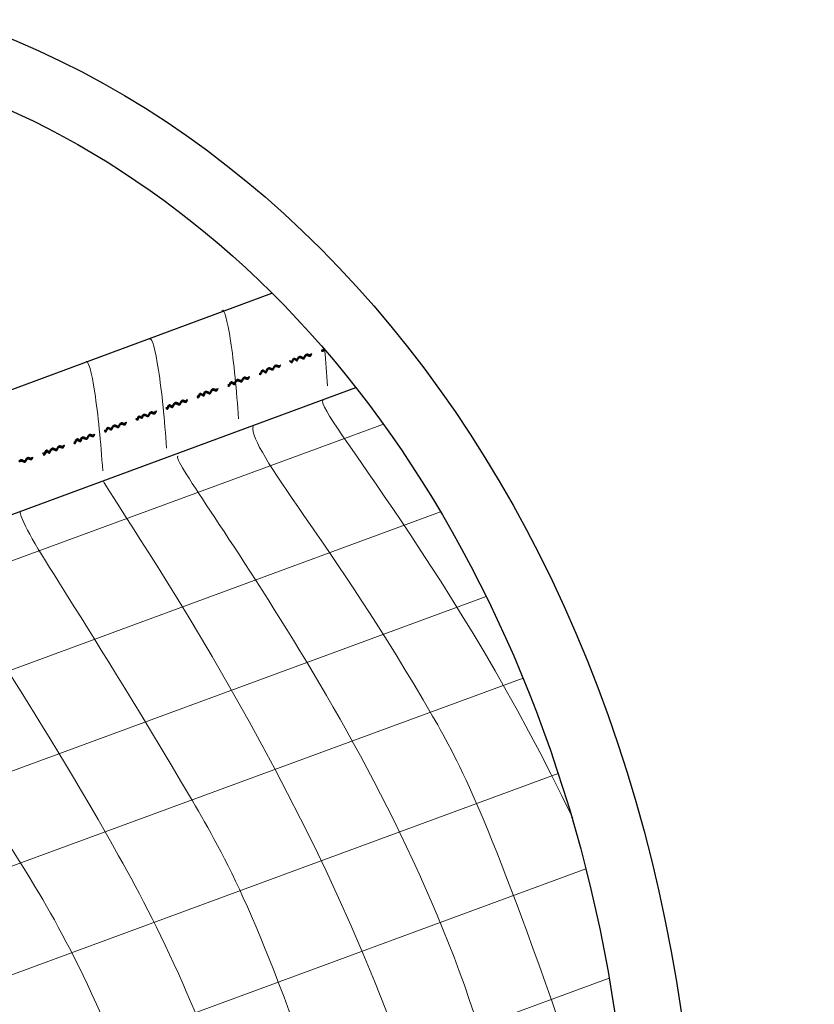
# Model space of a CAD drawing. Header units: inches. Extents: x -111 to 3768, y 2680 to 2775.
# Tile 13 of 25: x 3664.6 to 3670.61, y 2699.23 to 2706.68. Entities that reach past the tile are written whole.
import ezdxf

# ---------------------------------------------------------------- set-up
doc = ezdxf.new("R2010")
doc.units = ezdxf.units.IN
doc.header["$LTSCALE"] = 0.5
doc.header["$MEASUREMENT"] = 0
doc.linetypes.add('HIDDEN', pattern=[0.375, 0.25, -0.125])
doc.layers.add('OBJECT', color=7, linetype='Continuous')

msp = doc.modelspace()

# ---------------------------------------------------------------- linework, layer by layer
at = {"linetype": 'Continuous', "lineweight": 30}
for p, q in [((3659.0728, 2701.8497), (3666.5123, 2704.6075)), ((3659.2065, 2700.9669), (3667.1479, 2703.8915))]:
    msp.add_line(p, q, dxfattribs=at)
at = {"color": 1, "linetype": 'HIDDEN', "lineweight": 40}
for points, knots in [([(3666.7112, 2704.1113), (3666.713, 2704.1131), (3666.7236, 2704.1318), (3666.7585, 2704.0933), (3666.767, 2704.1516), (3666.8074, 2704.1191), (3666.8167, 2704.1738), (3666.8597, 2704.1296), (3666.8683, 2704.1916), (3666.8979, 2704.1596), (3666.9061, 2704.1777), (3666.9082, 2704.1826)], [0.00258898, 0.00258898, 0.00258898, 0.00258898, 0.00319834, 0.00564111, 0.00773718, 0.00973485, 0.01163182, 0.01443953, 0.0160701, 0.01769306, 0.01829984, 0.01829984, 0.01829984, 0.01829984]), ([(3666.7114, 2704.1159), (3666.7135, 2704.1198), (3666.7244, 2704.1384), (3666.7593, 2704.1004), (3666.7676, 2704.1586), (3666.8081, 2704.1263), (3666.8171, 2704.181), (3666.8592, 2704.1364), (3666.8666, 2704.195), (3666.8971, 2704.1675), (3666.9043, 2704.1819), (3666.9058, 2704.1854)], [0.00270171, 0.00270171, 0.00270171, 0.00270171, 0.00332756, 0.00577033, 0.0078664, 0.00986408, 0.01176105, 0.01456875, 0.01619932, 0.01782228, 0.01830244, 0.01830244, 0.01830244, 0.01830244]), ([(3666.7122, 2704.115), (3666.7138, 2704.1171), (3666.7241, 2704.1352), (3666.7593, 2704.0973), (3666.7677, 2704.1554), (3666.8081, 2704.123), (3666.8173, 2704.1776), (3666.8607, 2704.1328), (3666.8666, 2704.195), (3666.8976, 2704.164), (3666.9054, 2704.1797), (3666.9072, 2704.1838)], [0.00284149, 0.00284149, 0.00284149, 0.00284149, 0.00344774, 0.0058905, 0.00798657, 0.00998425, 0.01188122, 0.01468893, 0.0163195, 0.01794245, 0.01847062, 0.01847062, 0.01847062, 0.01847062]), ([(3666.4737, 2704.023), (3666.4754, 2704.0269), (3666.4874, 2704.0543), (3666.5251, 2704.0168), (3666.5335, 2704.075), (3666.5739, 2704.0428), (3666.583, 2704.0974), (3666.6252, 2704.0521), (3666.6284, 2704.1095), (3666.6694, 2704.0781), (3666.6753, 2704.1262), (3666.7031, 2704.0937), (3666.7083, 2704.1122), (3666.7114, 2704.1159)], [0.00231268, 0.00231268, 0.00231268, 0.00231268, 0.00332756, 0.00577033, 0.0078664, 0.00986408, 0.01176105, 0.01456875, 0.01619932, 0.01782228, 0.01908636, 0.02061082, 0.02168057, 0.02168057, 0.02168057, 0.02168057]), ([(3666.477, 2704.0271), (3666.4786, 2704.0305), (3666.4877, 2704.0497), (3666.5248, 2704.0147), (3666.5332, 2704.0728), (3666.5736, 2704.0404), (3666.5828, 2704.095), (3666.6253, 2704.0497), (3666.6293, 2704.1072), (3666.6691, 2704.0754), (3666.6761, 2704.124), (3666.7033, 2704.0905), (3666.7079, 2704.1101), (3666.7122, 2704.115)], [0.00257418, 0.00257418, 0.00257418, 0.00257418, 0.00344774, 0.0058905, 0.00798657, 0.00998425, 0.01188122, 0.01468893, 0.0163195, 0.01794245, 0.01920653, 0.02073099, 0.02185001, 0.02185001, 0.02185001, 0.02185001]), ([(3666.4777, 2704.0247), (3666.4799, 2704.0297), (3666.4891, 2704.0462), (3666.5241, 2704.0107), (3666.5325, 2704.069), (3666.5729, 2704.0366), (3666.5822, 2704.0912), (3666.6248, 2704.0471), (3666.6302, 2704.1049), (3666.6685, 2704.0715), (3666.6781, 2704.1234), (3666.7025, 2704.0868), (3666.7072, 2704.106), (3666.7112, 2704.1113)], [0.00254377, 0.00254377, 0.00254377, 0.00254377, 0.00319834, 0.00564111, 0.00773718, 0.00973485, 0.01163182, 0.01443953, 0.0160701, 0.01769306, 0.01895714, 0.02048159, 0.02158233, 0.02158233, 0.02158233, 0.02158233]), ([(3666.2393, 2703.9341), (3666.2422, 2703.9386), (3666.2528, 2703.9574), (3666.2878, 2703.9189), (3666.2962, 2703.9771), (3666.3366, 2703.9447), (3666.3459, 2703.9993), (3666.3879, 2703.9565), (3666.396, 2704.0144), (3666.4326, 2703.981), (3666.4386, 2704.0356), (3666.4681, 2703.9936), (3666.4751, 2704.0175), (3666.4777, 2704.0247)], [0.00258898, 0.00258898, 0.00258898, 0.00258898, 0.00319834, 0.00564111, 0.00773718, 0.00973485, 0.01163182, 0.01443953, 0.0160701, 0.01769306, 0.01895714, 0.02048159, 0.02184909, 0.02184909, 0.02184909, 0.02184909]), ([(3666.2406, 2703.9428), (3666.2427, 2703.9449), (3666.2536, 2703.964), (3666.2885, 2703.9259), (3666.2968, 2703.9841), (3666.3373, 2703.9519), (3666.3463, 2704.0065), (3666.3879, 2703.9621), (3666.395, 2704.0197), (3666.4318, 2703.9852), (3666.4361, 2704.0376), (3666.4685, 2704.0014), (3666.472, 2704.0201), (3666.4737, 2704.023)], [0.00270171, 0.00270171, 0.00270171, 0.00270171, 0.00332756, 0.00577033, 0.0078664, 0.00986408, 0.01176105, 0.01456875, 0.01619932, 0.01782228, 0.01908636, 0.02061082, 0.02197832, 0.02197832, 0.02197832, 0.02197832]), ([(3666.2414, 2703.9406), (3666.243, 2703.9426), (3666.2533, 2703.9608), (3666.2885, 2703.9228), (3666.2969, 2703.9809), (3666.3373, 2703.9485), (3666.3465, 2704.0031), (3666.388, 2703.9599), (3666.3956, 2704.0176), (3666.4314, 2703.9824), (3666.4373, 2704.0365), (3666.4687, 2703.9975), (3666.4739, 2704.0212), (3666.477, 2704.0271)], [0.00284149, 0.00284149, 0.00284149, 0.00284149, 0.00344774, 0.0058905, 0.00798657, 0.00998425, 0.01188122, 0.01468893, 0.0163195, 0.01794245, 0.01920653, 0.02073099, 0.02209849, 0.02209849, 0.02209849, 0.02209849]), ([(3666.0015, 2703.8516), (3666.0045, 2703.8572), (3666.0149, 2703.871), (3666.0503, 2703.8378), (3666.0586, 2703.896), (3666.0991, 2703.8637), (3666.1081, 2703.9184), (3666.1482, 2703.8747), (3666.1573, 2703.9322), (3666.1915, 2703.8981), (3666.2016, 2703.9488), (3666.2303, 2703.9132), (3666.2387, 2703.9415), (3666.2406, 2703.9428)], [0.00270171, 0.00270171, 0.00270171, 0.00270171, 0.00332756, 0.00577033, 0.0078664, 0.00986408, 0.01176105, 0.01456875, 0.01619932, 0.01782228, 0.01908636, 0.02061082, 0.02197832, 0.02197832, 0.02197832, 0.02197832]), ([(3666.0038, 2703.8516), (3666.0048, 2703.8545), (3666.0146, 2703.868), (3666.0503, 2703.8347), (3666.0587, 2703.8928), (3666.0991, 2703.8604), (3666.1083, 2703.915), (3666.1492, 2703.8711), (3666.1579, 2703.9291), (3666.1911, 2703.8947), (3666.2011, 2703.9449), (3666.2305, 2703.9093), (3666.2366, 2703.9338), (3666.2414, 2703.9406)], [0.00284149, 0.00284149, 0.00284149, 0.00284149, 0.00344774, 0.0058905, 0.00798657, 0.00998425, 0.01188122, 0.01468893, 0.0163195, 0.01794245, 0.01920653, 0.02073099, 0.02209849, 0.02209849, 0.02209849, 0.02209849]), ([(3666.0038, 2703.8472), (3666.004, 2703.8505), (3666.0147, 2703.8654), (3666.0496, 2703.8307), (3666.058, 2703.889), (3666.0984, 2703.8566), (3666.1077, 2703.9112), (3666.1491, 2703.8681), (3666.1595, 2703.9269), (3666.1903, 2703.8904), (3666.203, 2703.9408), (3666.2299, 2703.9055), (3666.2377, 2703.9326), (3666.2393, 2703.9341)], [0.00258898, 0.00258898, 0.00258898, 0.00258898, 0.00319834, 0.00564111, 0.00773718, 0.00973485, 0.01163182, 0.01443953, 0.0160701, 0.01769306, 0.01895714, 0.02048159, 0.02184909, 0.02184909, 0.02184909, 0.02184909]), ([(3665.771, 2703.7598), (3665.774, 2703.7643), (3665.7846, 2703.783), (3665.8195, 2703.7446), (3665.828, 2703.8028), (3665.8684, 2703.7704), (3665.8776, 2703.825), (3665.918, 2703.7803), (3665.924, 2703.8392), (3665.9639, 2703.8054), (3665.9676, 2703.8566), (3665.9998, 2703.8193), (3666.0034, 2703.8441), (3666.0038, 2703.8472)], [0.00258898, 0.00258898, 0.00258898, 0.00258898, 0.00319834, 0.00564111, 0.00773718, 0.00973485, 0.01163182, 0.01443953, 0.0160701, 0.01769306, 0.01895714, 0.02048159, 0.02184909, 0.02184909, 0.02184909, 0.02184909]), ([(3665.7723, 2703.7685), (3665.7744, 2703.7706), (3665.7853, 2703.7897), (3665.8202, 2703.7516), (3665.8285, 2703.8098), (3665.869, 2703.7776), (3665.8781, 2703.8322), (3665.9194, 2703.788), (3665.9188, 2703.8457), (3665.9645, 2703.813), (3665.9628, 2703.8593), (3666.0003, 2703.8271), (3665.9995, 2703.8437), (3666.0015, 2703.8516)], [0.00270171, 0.00270171, 0.00270171, 0.00270171, 0.00332756, 0.00577033, 0.0078664, 0.00986408, 0.01176105, 0.01456875, 0.01619932, 0.01782228, 0.01908636, 0.02061082, 0.02197832, 0.02197832, 0.02197832, 0.02197832]), ([(3665.7731, 2703.7663), (3665.7748, 2703.7683), (3665.785, 2703.7865), (3665.8202, 2703.7485), (3665.8286, 2703.8066), (3665.869, 2703.7742), (3665.8783, 2703.8288), (3665.9191, 2703.7849), (3665.9223, 2703.8429), (3665.9646, 2703.8092), (3665.9646, 2703.8576), (3666.0005, 2703.8232), (3666.0021, 2703.8482), (3666.0038, 2703.8516)], [0.00284149, 0.00284149, 0.00284149, 0.00284149, 0.00344774, 0.0058905, 0.00798657, 0.00998425, 0.01188122, 0.01468893, 0.0163195, 0.01794245, 0.01920653, 0.02073099, 0.02209849, 0.02209849, 0.02209849, 0.02209849]), ([(3665.5341, 2703.679), (3665.5362, 2703.6829), (3665.5483, 2703.698), (3665.582, 2703.6635), (3665.5903, 2703.7217), (3665.6308, 2703.6894), (3665.6399, 2703.7441), (3665.6871, 2703.7017), (3665.6844, 2703.7587), (3665.7263, 2703.7248), (3665.731, 2703.7755), (3665.7621, 2703.7389), (3665.7704, 2703.7672), (3665.7723, 2703.7685)], [0.00270171, 0.00270171, 0.00270171, 0.00270171, 0.00332756, 0.00577033, 0.0078664, 0.00986408, 0.01176105, 0.01456875, 0.01619932, 0.01782228, 0.01908636, 0.02061082, 0.02197832, 0.02197832, 0.02197832, 0.02197832]), ([(3665.5353, 2703.6766), (3665.5366, 2703.6802), (3665.5478, 2703.696), (3665.582, 2703.6604), (3665.5904, 2703.7185), (3665.6308, 2703.6861), (3665.6401, 2703.7407), (3665.6871, 2703.6981), (3665.6856, 2703.7536), (3665.7264, 2703.7211), (3665.733, 2703.7718), (3665.7623, 2703.735), (3665.7683, 2703.7595), (3665.7731, 2703.7663)], [0.00284149, 0.00284149, 0.00284149, 0.00284149, 0.00344774, 0.0058905, 0.00798657, 0.00998425, 0.01188122, 0.01468893, 0.0163195, 0.01794245, 0.01920653, 0.02073099, 0.02209849, 0.02209849, 0.02209849, 0.02209849]), ([(3665.54, 2703.6815), (3665.54, 2703.6815), (3665.5478, 2703.6913), (3665.5836, 2703.6604), (3665.5898, 2703.7147), (3665.6302, 2703.6823), (3665.6394, 2703.7369), (3665.6865, 2703.6943), (3665.6887, 2703.7485), (3665.7257, 2703.7172), (3665.7339, 2703.7664), (3665.7616, 2703.7312), (3665.7695, 2703.7583), (3665.771, 2703.7598)], [0.00258898, 0.00258898, 0.00258898, 0.00258898, 0.00319834, 0.00564111, 0.00773718, 0.00973485, 0.01163182, 0.01443953, 0.0160701, 0.01769306, 0.01895714, 0.02048159, 0.02184909, 0.02184909, 0.02184909, 0.02184909]), ([(3665.3081, 2703.5889), (3665.311, 2703.5934), (3665.3217, 2703.6122), (3665.3566, 2703.5737), (3665.3651, 2703.6319), (3665.4054, 2703.5995), (3665.4147, 2703.6541), (3665.4553, 2703.612), (3665.4631, 2703.6747), (3665.5032, 2703.6365), (3665.5052, 2703.684), (3665.5357, 2703.6508), (3665.5335, 2703.6733), (3665.54, 2703.6815)], [0.00258898, 0.00258898, 0.00258898, 0.00258898, 0.00319834, 0.00564111, 0.00773718, 0.00973485, 0.01163182, 0.01443953, 0.0160701, 0.01769306, 0.01895714, 0.02048159, 0.02184909, 0.02184909, 0.02184909, 0.02184909]), ([(3665.3094, 2703.5977), (3665.3115, 2703.5997), (3665.3224, 2703.6188), (3665.3573, 2703.5808), (3665.3656, 2703.6389), (3665.4061, 2703.6067), (3665.4152, 2703.6613), (3665.4537, 2703.6174), (3665.4598, 2703.6788), (3665.5015, 2703.6421), (3665.501, 2703.6891), (3665.5331, 2703.6556), (3665.5319, 2703.6767), (3665.5341, 2703.679)], [0.00270171, 0.00270171, 0.00270171, 0.00270171, 0.00332756, 0.00577033, 0.0078664, 0.00986408, 0.01176105, 0.01456875, 0.01619932, 0.01782228, 0.01908636, 0.02061082, 0.02197832, 0.02197832, 0.02197832, 0.02197832]), ([(3665.3102, 2703.5954), (3665.3119, 2703.5975), (3665.3221, 2703.6156), (3665.3573, 2703.5776), (3665.3657, 2703.6357), (3665.4061, 2703.6033), (3665.4153, 2703.6579), (3665.4536, 2703.6141), (3665.4616, 2703.6765), (3665.5017, 2703.6383), (3665.5029, 2703.6849), (3665.5329, 2703.6547), (3665.5345, 2703.6753), (3665.5353, 2703.6766)], [0.00284149, 0.00284149, 0.00284149, 0.00284149, 0.00344774, 0.0058905, 0.00798657, 0.00998425, 0.01188122, 0.01468893, 0.0163195, 0.01794245, 0.01920653, 0.02073099, 0.02209849, 0.02209849, 0.02209849, 0.02209849]), ([(3665.0704, 2703.5064), (3665.0733, 2703.512), (3665.0837, 2703.5258), (3665.1191, 2703.4926), (3665.1274, 2703.5508), (3665.1679, 2703.5186), (3665.1769, 2703.5732), (3665.22, 2703.5295), (3665.223, 2703.59), (3665.2604, 2703.55), (3665.2659, 2703.6032), (3665.2992, 2703.5681), (3665.3075, 2703.5963), (3665.3094, 2703.5977)], [0.00270171, 0.00270171, 0.00270171, 0.00270171, 0.00332756, 0.00577033, 0.0078664, 0.00986408, 0.01176105, 0.01456875, 0.01619932, 0.01782228, 0.01908636, 0.02061082, 0.02197832, 0.02197832, 0.02197832, 0.02197832]), ([(3665.0727, 2703.5065), (3665.0736, 2703.5093), (3665.0834, 2703.5228), (3665.1191, 2703.4895), (3665.1275, 2703.5476), (3665.1679, 2703.5152), (3665.1771, 2703.5698), (3665.2204, 2703.5274), (3665.2254, 2703.5853), (3665.2592, 2703.5482), (3665.2681, 2703.6017), (3665.2993, 2703.5641), (3665.3054, 2703.5887), (3665.3102, 2703.5954)], [0.00284149, 0.00284149, 0.00284149, 0.00284149, 0.00344774, 0.0058905, 0.00798657, 0.00998425, 0.01188122, 0.01468893, 0.0163195, 0.01794245, 0.01920653, 0.02073099, 0.02209849, 0.02209849, 0.02209849, 0.02209849]), ([(3665.0727, 2703.502), (3665.0728, 2703.5053), (3665.0835, 2703.5202), (3665.1184, 2703.4856), (3665.1268, 2703.5438), (3665.1672, 2703.5114), (3665.1765, 2703.566), (3665.2198, 2703.5234), (3665.2265, 2703.5807), (3665.2601, 2703.5451), (3665.2694, 2703.6001), (3665.2987, 2703.5603), (3665.3066, 2703.5874), (3665.3081, 2703.5889)], [0.00258898, 0.00258898, 0.00258898, 0.00258898, 0.00319834, 0.00564111, 0.00773718, 0.00973485, 0.01163182, 0.01443953, 0.0160701, 0.01769306, 0.01895714, 0.02048159, 0.02184909, 0.02184909, 0.02184909, 0.02184909]), ([(3664.8398, 2703.4146), (3664.8428, 2703.4191), (3664.8534, 2703.4379), (3664.8883, 2703.3994), (3664.8968, 2703.4576), (3664.9372, 2703.4252), (3664.9464, 2703.4798), (3664.9865, 2703.4342), (3664.9948, 2703.4941), (3665.0274, 2703.4567), (3665.0332, 2703.508), (3665.0686, 2703.4741), (3665.0723, 2703.4989), (3665.0727, 2703.502)], [0.00258898, 0.00258898, 0.00258898, 0.00258898, 0.00319834, 0.00564111, 0.00773718, 0.00973485, 0.01163182, 0.01443953, 0.0160701, 0.01769306, 0.01895714, 0.02048159, 0.02184909, 0.02184909, 0.02184909, 0.02184909]), ([(3664.8411, 2703.4234), (3664.8433, 2703.4254), (3664.8542, 2703.4445), (3664.889, 2703.4065), (3664.8974, 2703.4646), (3664.9379, 2703.4324), (3664.9469, 2703.487), (3664.9851, 2703.4422), (3664.9893, 2703.5042), (3665.0264, 2703.4619), (3665.0341, 2703.5181), (3665.0691, 2703.4819), (3665.0683, 2703.4985), (3665.0704, 2703.5064)], [0.00270171, 0.00270171, 0.00270171, 0.00270171, 0.00332756, 0.00577033, 0.0078664, 0.00986408, 0.01176105, 0.01456875, 0.01619932, 0.01782228, 0.01908636, 0.02061082, 0.02197832, 0.02197832, 0.02197832, 0.02197832]), ([(3664.842, 2703.4211), (3664.8436, 2703.4232), (3664.8538, 2703.4413), (3664.8891, 2703.4033), (3664.8974, 2703.4614), (3664.9378, 2703.429), (3664.9471, 2703.4836), (3664.9859, 2703.4379), (3664.9926, 2703.4991), (3665.0265, 2703.4595), (3665.0325, 2703.512), (3665.0693, 2703.478), (3665.0709, 2703.503), (3665.0727, 2703.5065)], [0.00284149, 0.00284149, 0.00284149, 0.00284149, 0.00344774, 0.0058905, 0.00798657, 0.00998425, 0.01188122, 0.01468893, 0.0163195, 0.01794245, 0.01920653, 0.02073099, 0.02209849, 0.02209849, 0.02209849, 0.02209849]), ([(3664.6028, 2703.3292), (3664.6046, 2703.331), (3664.6152, 2703.3497), (3664.6501, 2703.3113), (3664.6586, 2703.3695), (3664.699, 2703.3371), (3664.7082, 2703.3917), (3664.7553, 2703.3491), (3664.7609, 2703.4048), (3664.7945, 2703.3721), (3664.8087, 2703.4208), (3664.8304, 2703.386), (3664.8383, 2703.4131), (3664.8398, 2703.4146)], [0.00258898, 0.00258898, 0.00258898, 0.00258898, 0.00319834, 0.00564111, 0.00773718, 0.00973485, 0.01163182, 0.01443953, 0.0160701, 0.01769306, 0.01895714, 0.02048159, 0.02184909, 0.02184909, 0.02184909, 0.02184909]), ([(3664.6029, 2703.3338), (3664.6051, 2703.3377), (3664.6159, 2703.3564), (3664.6508, 2703.3183), (3664.6592, 2703.3765), (3664.6997, 2703.3442), (3664.7087, 2703.3989), (3664.7559, 2703.3565), (3664.7583, 2703.4172), (3664.7951, 2703.3796), (3664.8053, 2703.4352), (3664.8309, 2703.3937), (3664.8392, 2703.422), (3664.8411, 2703.4234)], [0.00270171, 0.00270171, 0.00270171, 0.00270171, 0.00332756, 0.00577033, 0.0078664, 0.00986408, 0.01176105, 0.01456875, 0.01619932, 0.01782228, 0.01908636, 0.02061082, 0.02197832, 0.02197832, 0.02197832, 0.02197832]), ([(3664.6037, 2703.3329), (3664.6054, 2703.335), (3664.6156, 2703.3532), (3664.6508, 2703.3152), (3664.6592, 2703.3733), (3664.6996, 2703.3409), (3664.7089, 2703.3955), (3664.7559, 2703.3529), (3664.7597, 2703.4094), (3664.7952, 2703.3759), (3664.8069, 2703.4261), (3664.8311, 2703.3898), (3664.8372, 2703.4144), (3664.842, 2703.4211)], [0.00284149, 0.00284149, 0.00284149, 0.00284149, 0.00344774, 0.0058905, 0.00798657, 0.00998425, 0.01188122, 0.01468893, 0.0163195, 0.01794245, 0.01920653, 0.02073099, 0.02209849, 0.02209849, 0.02209849, 0.02209849])]:
    msp.add_open_spline(points, degree=3, knots=knots, dxfattribs=at)
at = {"layer": 'OBJECT', "color": 9, "linetype": 'Continuous', "lineweight": 9}
for p, q in [((3659.5191, 2700.7302), (3667.3549, 2703.6159)), ((3659.8524, 2700.0298), (3667.7878, 2702.9521)), ((3660.2141, 2699.3952), (3668.1334, 2702.3117)), ((3660.5718, 2698.8078), (3668.4113, 2701.6948)), ((3660.9743, 2698.1353), (3668.6776, 2700.9722)), ((3661.3399, 2697.4725), (3668.8866, 2700.2517)), ((3661.6941, 2696.7113), (3669.0629, 2699.425))]:
    msp.add_line(p, q, dxfattribs=at)
at = {"layer": 'OBJECT', "linetype": 'Continuous', "lineweight": 25, "extrusion": (0, 0, -1)}
msp.add_ellipse((3661.8127, 2696.9526), major_axis=(0.853, 10.0351), ratio=0.784984, start_param=4.489919, end_param=8.889739, dxfattribs=at)
at = {"layer": 'OBJECT', "color": 9, "linetype": 'Continuous', "lineweight": 9}
for centre, major_axis, ratio, start_param, end_param in [((3666.1921, 2703.7813), (-0.0547, 0.6964), 0.08363, 4.524708, 6.343711), ((3665.6472, 2703.5585), (-0.0549, 0.7007), 0.083136, 4.525874, 6.336311), ((3666.8651, 2704.0303), (-0.0549, 0.7007), 0.083136, 4.525874, 4.920688), ((3665.1651, 2703.3888), (-0.0549, 0.7007), 0.083136, 4.525874, 6.336311)]:
    msp.add_ellipse(centre, major_axis=major_axis, ratio=ratio, start_param=start_param, end_param=end_param, dxfattribs=at)
at = {"layer": 'OBJECT', "linetype": 'Continuous', "lineweight": 25}
msp.add_open_spline([(3654.4223, 2695.5482), (3654.3444, 2696.4391), (3654.3791, 2697.468), (3654.812, 2700.1904), (3655.4579, 2701.8283), (3657.2932, 2704.4674), (3658.4776, 2705.4636), (3661.023, 2706.5568), (3662.3796, 2706.6581), (3664.9281, 2705.9608), (3666.1221, 2705.1582), (3668.0126, 2702.827), (3668.7023, 2701.3011), (3669.3478, 2697.9613), (3669.3023, 2696.1535), (3668.4852, 2692.7905), (3667.7151, 2691.2411), (3666.1416, 2689.3811), (3665.507, 2688.8246), (3665.0025, 2688.481)], degree=3, knots=[4.489919, 4.489919, 4.489919, 4.489919, 4.805125, 4.805125, 5.345707, 5.345707, 5.88629, 5.88629, 6.426873, 6.426873, 6.967455, 6.967455, 7.508038, 7.508038, 8.04862, 8.04862, 8.589203, 8.589203, 8.889739, 8.889739, 8.889739, 8.889739], dxfattribs=at)
at = {"layer": 'OBJECT', "color": 9, "linetype": 'Continuous', "lineweight": 9}
for points in [[(3668.7873, 2700.6334), (3667.9167, 2702.4695), (3666.8418, 2703.7218), (3666.8969, 2703.7947)], [(3668.1676, 2698.7237), (3667.5664, 2701.0272), (3665.7067, 2703.3438), (3665.8022, 2703.3733)], [(3667.6068, 2698.5281), (3666.8474, 2700.8853), (3665.2767, 2703.0748), (3665.2367, 2703.1877)]]:
    msp.add_open_spline(points, degree=3, dxfattribs=at)
for points, knots in [([(3668.7372, 2698.9397), (3668.1465, 2700.6498), (3667.1423, 2702.5319), (3666.3416, 2703.4124), (3666.3693, 2703.5988)], [8.642655, 8.642655, 8.642655, 8.642655, 8.88131, 9.76119, 9.76119, 9.76119, 9.76119]), ([(3666.9544, 2698.2805), (3666.43, 2699.8688), (3665.1267, 2702.1449), (3664.6415, 2702.771), (3664.6061, 2702.9555)], [8.642655, 8.642655, 8.642655, 8.642655, 8.88131, 9.76119, 9.76119, 9.76119, 9.76119]), ([(3666.3371, 2698.075), (3665.9375, 2699.278), (3664.85, 2701.3398), (3664.0133, 2702.4779), (3663.9643, 2702.7191)], [8.458907, 8.458907, 8.458907, 8.458907, 8.88131, 9.766404, 9.766404, 9.766404, 9.766404]), ([(3665.7526, 2697.8549), (3665.1785, 2699.3414), (3664.5253, 2700.5078), (3663.3534, 2702.1861), (3663.3087, 2702.4777)], [8.311299, 8.311299, 8.311299, 8.311299, 8.88131, 9.795709, 9.795709, 9.795709, 9.795709]), ([(3665.0591, 2697.5763), (3664.7751, 2698.4318), (3664.1303, 2699.6922), (3662.6373, 2701.9138), (3662.6052, 2702.2186)], [7.902853, 7.902853, 7.902853, 7.902853, 8.88131, 9.794198, 9.794198, 9.794198, 9.794198])]:
    msp.add_open_spline(points, degree=3, knots=knots, dxfattribs=at)

doc.saveas('drawing.dxf')
